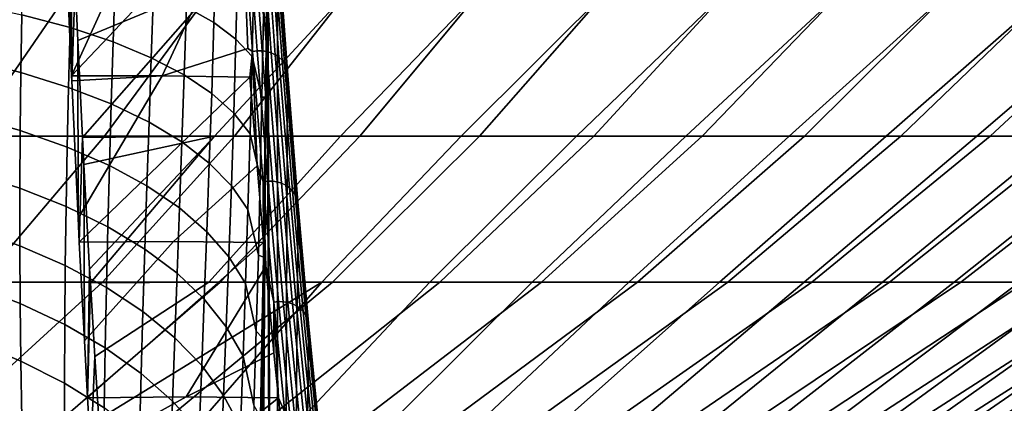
# Model space of a CAD drawing. Header units: metres. Extents: x -109 to 109, y -100 to 58.
# Tile 222 of 256: x 9.85 to 14.94, y -86.15 to -84.17. Entities that reach past the tile are written whole.
import ezdxf

# ---------------------------------------------------------------- set-up
doc = ezdxf.new("R2010")
doc.units = ezdxf.units.M
doc.layers.add('solid_21_062_100_XXX', color=7, linetype='CONTINUOUS')

msp = doc.modelspace()

# ---------------------------------------------------------------- linework, layer by layer
at = {"layer": 'solid_21_062_100_XXX'}
for points in [[(11.184763, -83.725746, -12.329351), (11.182526, -97.141953, -12.36777), (11.132689, -83.349373, -13.386336), (11.133984, -82.950752, -13.360291)], [(10.09042, -83.730667, -12.635556), (10.103581, -83.126266, -12.193801), (10.121449, -83.558571, -11.59343), (10.121036, -84.457474, -11.606867)], [(11.182526, -97.141953, -12.36777), (11.130466, -83.752258, -13.431258), (11.132689, -83.349373, -13.386336)], [(10.531759, -83.552925, -12.604815), (10.09042, -83.730667, -12.635556), (10.121036, -84.457474, -11.606867)], [(10.976357, -83.554092, -12.321357), (10.531759, -83.552925, -12.604815), (10.121036, -84.457474, -11.606867)], [(10.980591, -83.61528, -12.236219), (10.976357, -83.554092, -12.321357), (10.121036, -84.457474, -11.606867), (10.589511, -84.457413, -11.302924)], [(10.121036, -84.457474, -11.606867), (10.121449, -83.558571, -11.59343), (10.139601, -83.973328, -10.983549), (10.12218, -84.483345, -11.568411)], [(11.004002, -83.607491, -12.235033), (10.980591, -83.61528, -12.236219), (10.589511, -84.457413, -11.302924), (11.031028, -84.315453, -11.210705)], [(11.004002, -83.607491, -12.235033), (11.056241, -84.33049, -11.174505), (11.080666, -84.327309, -11.173644), (11.028433, -83.604401, -12.234027)], [(11.004002, -83.607491, -12.235033), (11.031028, -84.315453, -11.210705), (11.056241, -84.33049, -11.174505)], [(11.028433, -83.604401, -12.234027), (11.080666, -84.327309, -11.173644), (11.105273, -84.327515, -11.17499), (11.053041, -83.604599, -12.235382)], [(11.053041, -83.604599, -12.235382), (11.105273, -84.327515, -11.17499), (11.129401, -84.331108, -11.178507), (11.077161, -83.608086, -12.239062)], [(11.077161, -83.608086, -12.239062), (11.129401, -84.331108, -11.178507), (11.152397, -84.337982, -11.184099), (11.100142, -83.614746, -12.244967)], [(11.100142, -83.614746, -12.244967), (11.152397, -84.337982, -11.184099), (11.173641, -84.347961, -11.191617), (11.121363, -83.62442, -12.252938)], [(11.121363, -83.62442, -12.252938), (11.173641, -84.347961, -11.191617), (11.192558, -84.360779, -11.200856), (11.140251, -83.636833, -12.26276)], [(11.140251, -83.636833, -12.26276), (11.192558, -84.360779, -11.200856), (11.20864, -84.376076, -11.211569), (11.156299, -83.651657, -12.274168)], [(11.156299, -83.651657, -12.274168), (11.20864, -84.376076, -11.211569), (11.22145, -84.393448, -11.223464), (11.169069, -83.668495, -12.286853)], [(11.169069, -83.668495, -12.286853), (11.22145, -84.393448, -11.223464), (11.230643, -84.41243, -11.236221), (11.178221, -83.686882, -12.300473)], [(11.178221, -83.686882, -12.300473), (11.230643, -84.41243, -11.236221), (11.235972, -84.432495, -11.249496), (11.183505, -83.706329, -12.314661)], [(11.184763, -83.725746, -12.329351), (11.237278, -84.452599, -11.263227), (11.182526, -97.141953, -12.36777)], [(11.235972, -84.432495, -11.249496), (11.237278, -84.452599, -11.263227), (11.184763, -83.725746, -12.329351), (11.183505, -83.706329, -12.314661)], [(10.867092, -83.812531, -15.034733), (10.856688, -84.182358, -15.126644), (10.714718, -84.102684, -15.551962), (10.725375, -83.749718, -15.468175)], [(11.182526, -97.141953, -12.36777), (11.037268, -97.234558, -15.315604), (11.127295, -84.158638, -13.4954), (11.130466, -83.752258, -13.431258)], [(10.979409, -83.879417, -14.593357), (10.969697, -84.267235, -14.693721), (10.856688, -84.182358, -15.126644), (10.867092, -83.812531, -15.034733)], [(10.121987, -83.898323, -16.763554), (10.113539, -84.207733, -16.83667), (9.865345, -84.141289, -17.205395), (9.871738, -83.842766, -17.139967)], [(10.346548, -83.96035, -16.372244), (10.336549, -84.281906, -16.453608), (10.113539, -84.207733, -16.83667), (10.121987, -83.898323, -16.763554)], [(10.969697, -84.267235, -14.693721), (10.979409, -83.879417, -14.593357), (11.061829, -83.950081, -14.146015), (11.05324, -84.356941, -14.255118)], [(9.595437, -84.768936, 19.099323), (10.143079, -83.969498, 19.981939), (9.38322, -83.969498, 20.453848), (8.877023, -84.768936, 19.546888)], [(10.291334, -84.768936, 18.617493), (10.879253, -83.969498, 19.473875), (10.143079, -83.969498, 19.981939), (9.595437, -84.768936, 19.099323)], [(10.155169, -85.190674, -10.459987), (10.12218, -84.483345, -11.568411), (10.139601, -83.973328, -10.983549), (10.153506, -84.275299, -10.516324)], [(10.153506, -84.275299, -10.516324), (10.139601, -83.973328, -10.983549), (10.885044, -83.969498, -10.474805)], [(10.17797, -84.775154, -9.694382), (10.153506, -84.275299, -10.516324), (10.885044, -83.969498, -10.474805)], [(10.17797, -84.775154, -9.694382), (10.885044, -83.969498, -10.474805), (11.595607, -83.969498, -9.931496), (10.860377, -84.768936, -9.189786)], [(10.963079, -84.768936, 18.102526), (11.590026, -83.969498, 18.930841), (10.879253, -83.969498, 19.473875), (10.291334, -84.768936, 18.617493)], [(10.544418, -84.028572, -15.967778), (10.533382, -84.363487, -16.057913), (10.336549, -84.281906, -16.453608), (10.346548, -83.96035, -16.372244)], [(10.860377, -84.768936, -9.189786), (11.595607, -83.969498, -9.931496), (12.279094, -83.969498, -9.354497), (11.510492, -84.768936, -8.647768)], [(11.609097, -84.768936, 17.55563), (12.273736, -83.969498, 18.354105), (11.590026, -83.969498, 18.930841), (10.963079, -84.768936, 18.102526)], [(11.104743, -84.567764, -13.849574), (11.05324, -84.356941, -14.255118), (11.061829, -83.950081, -14.146015), (11.112143, -84.145775, -13.725674)], [(11.510492, -84.768936, -8.647768), (12.279094, -83.969498, -9.354497), (12.933908, -83.969498, -8.745153), (12.133595, -84.768936, -8.074902)], [(12.227871, -84.768936, 16.97809), (12.928787, -83.969498, 17.745016), (12.273736, -83.969498, 18.354105), (11.609097, -84.768936, 17.55563)], [(12.133595, -84.768936, -8.074902), (12.933908, -83.969498, -8.745153), (13.558524, -83.969498, -8.104889), (12.728225, -84.768936, -7.472532)], [(12.817949, -84.768936, 16.371264), (13.55365, -83.969498, 17.104992), (12.928787, -83.969498, 17.745016), (12.227871, -84.768936, 16.97809)], [(12.728225, -84.768936, -7.472532), (13.558524, -83.969498, -8.104889), (14.151481, -83.969498, -7.435198), (13.292983, -84.768936, -6.842071)], [(13.377947, -84.768936, 15.736569), (14.146865, -83.969498, 16.435532), (13.55365, -83.969498, 17.104992), (12.817949, -84.768936, 16.371264)], [(13.292983, -84.768936, -6.842071), (14.151481, -83.969498, -7.435198), (14.711393, -83.969498, -6.737645), (13.826547, -84.768936, -6.184999)], [(13.90655, -84.768936, 15.0755), (14.707047, -83.969498, 15.738195), (14.146865, -83.969498, 16.435532), (13.377947, -84.768936, 15.736569)], [(13.826547, -84.768936, -6.184999), (14.711393, -83.969498, -6.737645), (15.236956, -83.969498, -6.013858), (14.327662, -84.768936, -5.502859)], [(14.402518, -84.768936, 14.389607), (15.23289, -83.969498, 15.014612), (14.707047, -83.969498, 15.738195), (13.90655, -84.768936, 15.0755)], [(14.327662, -84.768936, -5.502859), (15.236956, -83.969498, -6.013858), (15.72694, -83.969498, -5.265529), (14.795156, -84.768936, -4.79725)], [(14.864687, -84.768936, 13.680501), (15.723164, -83.969498, 14.266472), (15.23289, -83.969498, 15.014612), (14.402518, -84.768936, 14.389607)], [(14.795156, -84.768936, -4.79725), (15.72694, -83.969498, -5.265529), (16.180202, -83.969498, -4.494402), (15.227927, -84.768936, -4.069829)], [(15.291973, -84.768936, 12.949843), (16.176723, -83.969498, 13.495521), (15.723164, -83.969498, 14.266472), (14.864687, -84.768936, 13.680501)], [(10.714718, -84.102684, -15.551962), (10.703164, -84.452118, -15.651352), (10.533382, -84.363487, -16.057913), (10.544418, -84.028572, -15.967778)], [(9.865345, -84.141289, -17.205395), (9.860177, -84.439896, -17.280472), (9.59106, -84.372574, -17.625189), (9.593075, -84.082886, -17.558142)], [(10.856688, -84.182358, -15.126644), (10.845137, -84.547386, -15.235732), (10.703164, -84.452118, -15.651352), (10.714718, -84.102684, -15.551962)], [(10.113539, -84.207733, -16.83667), (10.105774, -84.516418, -16.920456), (9.860177, -84.439896, -17.280472), (9.865345, -84.141289, -17.205395)], [(10.969697, -84.267235, -14.693721), (10.958668, -84.648888, -14.812906), (10.845137, -84.547386, -15.235732), (10.856688, -84.182358, -15.126644)], [(11.037268, -97.234558, -15.315604), (11.123158, -84.56781, -13.579127), (11.127295, -84.158638, -13.4954)], [(11.104743, -84.567764, -13.849574), (11.112143, -84.145775, -13.725674), (11.127295, -84.158638, -13.4954), (11.123158, -84.56781, -13.579127)], [(10.336549, -84.281906, -16.453608), (10.326756, -84.601799, -16.546743), (10.105774, -84.516418, -16.920456), (10.113539, -84.207733, -16.83667)], [(10.161363, -85.315468, -10.251923), (10.155169, -85.190674, -10.459987), (10.153506, -84.275299, -10.516324), (10.17797, -84.775154, -9.694382)], [(10.533382, -84.363487, -16.057913), (10.522141, -84.695663, -16.160997), (10.326756, -84.601799, -16.546743), (10.336549, -84.281906, -16.453608)], [(10.958668, -84.648888, -14.812906), (10.969697, -84.267235, -14.693721), (11.05324, -84.356941, -14.255118), (11.043252, -84.756149, -14.384757)], [(11.056241, -84.33049, -11.174505), (11.031028, -84.315453, -11.210705), (10.589511, -84.457413, -11.302924), (11.042482, -84.463547, -10.980455)], [(11.056241, -84.33049, -11.174505), (11.042482, -84.463547, -10.980455), (11.079028, -84.921577, -10.235278)], [(11.056241, -84.33049, -11.174505), (11.11007, -85.003662, -10.081745), (11.134487, -85.000389, -10.081033), (11.080666, -84.327309, -11.173644)], [(11.056241, -84.33049, -11.174505), (11.079028, -84.921577, -10.235278), (11.11007, -85.003662, -10.081745)], [(11.080666, -84.327309, -11.173644), (11.134487, -85.000389, -10.081033), (11.159096, -85.000603, -10.08237), (11.105273, -84.327515, -11.17499)], [(11.105273, -84.327515, -11.17499), (11.159096, -85.000603, -10.08237), (11.183231, -85.004295, -10.085718), (11.129401, -84.331108, -11.178507)], [(11.129401, -84.331108, -11.178507), (11.183231, -85.004295, -10.085718), (11.206244, -85.011375, -10.090988), (11.152397, -84.337982, -11.184099)], [(9.860177, -84.439896, -17.280472), (9.856484, -84.738403, -17.364756), (9.591068, -84.662857, -17.700665), (9.59106, -84.372574, -17.625189)], [(10.703164, -84.452118, -15.651352), (10.691055, -84.797592, -15.764937), (10.522141, -84.695663, -16.160997), (10.533382, -84.363487, -16.057913)], [(11.095999, -84.980377, -13.994812), (11.043252, -84.756149, -14.384757), (11.05324, -84.356941, -14.255118), (11.104743, -84.567764, -13.849574)], [(11.152397, -84.337982, -11.184099), (11.206244, -85.011375, -10.090988), (11.22751, -85.021637, -10.098039), (11.173641, -84.347961, -11.191617)], [(11.173641, -84.347961, -11.191617), (11.22751, -85.021637, -10.098039), (11.246457, -85.034821, -10.106678), (11.192558, -84.360779, -11.200856)], [(11.192558, -84.360779, -11.200856), (11.246457, -85.034821, -10.106678), (11.262574, -85.05056, -10.116673), (11.20864, -84.376076, -11.211569)], [(11.20864, -84.376076, -11.211569), (11.262574, -85.05056, -10.116673), (11.275424, -85.068436, -10.127755), (11.22145, -84.393448, -11.223464)], [(11.22145, -84.393448, -11.223464), (11.275424, -85.068436, -10.127755), (11.284661, -85.087959, -10.139624), (11.230643, -84.41243, -11.236221)], [(11.230643, -84.41243, -11.236221), (11.284661, -85.087959, -10.139624), (11.290036, -85.108612, -10.151959), (11.235972, -84.432495, -11.249496)], [(11.290036, -85.108612, -10.151959), (11.291389, -85.129326, -10.164747), (11.237278, -84.452599, -11.263227), (11.235972, -84.432495, -11.249496)], [(10.105774, -84.516418, -16.920456), (10.098983, -84.824188, -17.014294), (9.856484, -84.738403, -17.364756), (9.860177, -84.439896, -17.280472)], [(10.589511, -84.457413, -11.302924), (10.121036, -84.457474, -11.606867), (10.12218, -84.483345, -11.568411)], [(10.589511, -84.457413, -11.302924), (10.12218, -84.483345, -11.568411), (10.155169, -85.190674, -10.459987)], [(11.042482, -84.463547, -10.980455), (10.589511, -84.457413, -11.302924), (10.155169, -85.190674, -10.459987), (10.161363, -85.315468, -10.251923)], [(11.079028, -84.921577, -10.235278), (11.042482, -84.463547, -10.980455), (10.161363, -85.315468, -10.251923), (10.648602, -85.311684, -9.910508)], [(10.845137, -84.547386, -15.235732), (10.832748, -84.907135, -15.360327), (10.691055, -84.797592, -15.764937), (10.703164, -84.452118, -15.651352)], [(11.237278, -84.452599, -11.263227), (11.291389, -85.129326, -10.164747), (11.182526, -97.141953, -12.36777)], [(10.326756, -84.601799, -16.546743), (10.317482, -84.919815, -16.650835), (10.098983, -84.824188, -17.014294), (10.105774, -84.516418, -16.920456)], [(10.958668, -84.648888, -14.812906), (10.94659, -85.023796, -14.948969), (10.832748, -84.907135, -15.360327), (10.845137, -84.547386, -15.235732)], [(11.037268, -97.234558, -15.315604), (11.11804, -84.979156, -13.682779), (11.123158, -84.56781, -13.579127)], [(11.095999, -84.980377, -13.994812), (11.104743, -84.567764, -13.849574), (11.123158, -84.56781, -13.579127), (11.11804, -84.979156, -13.682779)], [(10.522141, -84.695663, -16.160997), (10.51101, -85.024857, -16.276003), (10.317482, -84.919815, -16.650835), (10.326756, -84.601799, -16.546743)], [(9.856484, -84.738403, -17.364756), (9.854458, -85.036697, -17.457903), (9.593242, -84.953598, -17.784369), (9.591068, -84.662857, -17.700665)], [(10.94659, -85.023796, -14.948969), (10.958668, -84.648888, -14.812906), (11.043252, -84.756149, -14.384757), (11.032072, -85.147057, -14.532696)], [(10.098983, -84.824188, -17.014294), (10.093392, -85.130905, -17.117676), (9.854458, -85.036697, -17.457903), (9.856484, -84.738403, -17.364756)], [(10.691055, -84.797592, -15.764937), (10.678704, -85.138863, -15.891463), (10.51101, -85.024857, -16.276003), (10.522141, -84.695663, -16.160997)], [(10.291334, -84.768936, 18.617493), (9.595437, -84.768936, 19.099323), (8.998945, -85.521469, 18.207527), (9.651764, -85.521469, 17.756058)], [(10.963079, -84.768936, 18.102526), (10.291334, -84.768936, 18.617493), (9.651764, -85.521469, 17.756058), (10.281974, -85.521469, 17.273531)], [(10.187962, -85.824669, -9.35824), (10.161363, -85.315468, -10.251923), (10.17797, -84.775154, -9.694382), (10.185167, -84.914619, -9.452568)], [(10.185167, -84.914619, -9.452568), (10.17797, -84.775154, -9.694382), (10.860377, -84.768936, -9.189786)], [(10.214699, -85.454102, -8.460382), (10.185167, -84.914619, -9.452568), (10.860377, -84.768936, -9.189786)], [(10.214699, -85.454102, -8.460382), (10.860377, -84.768936, -9.189786), (10.218824, -85.525246, -8.321779)], [(10.860377, -84.768936, -9.189786), (11.510492, -84.768936, -8.647768), (10.83109, -85.521469, -7.816595), (10.218824, -85.525246, -8.321779)], [(11.609097, -84.768936, 17.55563), (10.963079, -84.768936, 18.102526), (10.281974, -85.521469, 17.273531), (10.888099, -85.521469, 16.761078)], [(11.510492, -84.768936, -8.647768), (12.133595, -84.768936, -8.074902), (11.414214, -85.521469, -7.278113), (10.83109, -85.521469, -7.816595)], [(12.227871, -84.768936, 16.97809), (11.609097, -84.768936, 17.55563), (10.888099, -85.521469, 16.761078), (11.468719, -85.521469, 16.219898)], [(11.086043, -85.382996, -14.158956), (11.032072, -85.147057, -14.532696), (11.043252, -84.756149, -14.384757), (11.095999, -84.980377, -13.994812)], [(12.133595, -84.768936, -8.074902), (12.728225, -84.768936, -7.472532), (11.970602, -85.521469, -6.712049), (11.414214, -85.521469, -7.278113)], [(12.817949, -84.768936, 16.371264), (12.227871, -84.768936, 16.97809), (11.468719, -85.521469, 16.219898), (12.022474, -85.521469, 15.651258)], [(12.728225, -84.768936, -7.472532), (13.292983, -84.768936, -6.842071), (12.498948, -85.521469, -6.119726), (11.970602, -85.521469, -6.712049)], [(13.377947, -84.768936, 15.736569), (12.817949, -84.768936, 16.371264), (12.022474, -85.521469, 15.651258), (12.548067, -85.521469, 15.056491)], [(13.292983, -84.768936, -6.842071), (13.826547, -84.768936, -6.184999), (12.998017, -85.521469, -5.502534), (12.498948, -85.521469, -6.119726)], [(13.90655, -84.768936, 15.0755), (13.377947, -84.768936, 15.736569), (12.548067, -85.521469, 15.056491), (13.044267, -85.521469, 14.43699)], [(13.826547, -84.768936, -6.184999), (14.327662, -84.768936, -5.502859), (13.466639, -85.521469, -4.861917), (12.998017, -85.521469, -5.502534)], [(14.402518, -84.768936, 14.389607), (13.90655, -84.768936, 15.0755), (13.044267, -85.521469, 14.43699), (13.509912, -85.521469, 13.794206)], [(14.327662, -84.768936, -5.502859), (14.795156, -84.768936, -4.79725), (13.903715, -85.521469, -4.199376), (13.466639, -85.521469, -4.861917)], [(14.864687, -84.768936, 13.680501), (14.402518, -84.768936, 14.389607), (13.509912, -85.521469, 13.794206), (13.94391, -85.521469, 13.129644)], [(14.795156, -84.768936, -4.79725), (15.227927, -84.768936, -4.069829), (14.308223, -85.521469, -3.516464), (13.903715, -85.521469, -4.199376)], [(15.291973, -84.768936, 12.949843), (14.864687, -84.768936, 13.680501), (13.94391, -85.521469, 13.129644), (14.345245, -85.521469, 12.444863)], [(15.227927, -84.768936, -4.069829), (15.624963, -84.768936, -3.322302), (14.679214, -85.521469, -2.814779), (14.308223, -85.521469, -3.516464)], [(15.683372, -84.768936, 12.199349), (15.291973, -84.768936, 12.949843), (14.345245, -85.521469, 12.444863), (14.712977, -85.521469, 11.741465)], [(15.624963, -84.768936, -3.322302), (15.985332, -84.768936, -2.556425), (15.015821, -85.521469, -2.095966), (14.679214, -85.521469, -2.814779)], [(16.037966, -84.768936, 11.430782), (15.683372, -84.768936, 12.199349), (14.712977, -85.521469, 11.741465), (15.046246, -85.521469, 11.021098)], [(10.317482, -84.919815, -16.650835), (10.30898, -85.235809, -16.765203), (10.093392, -85.130905, -17.117676), (10.098983, -84.824188, -17.014294)], [(10.832748, -84.907135, -15.360327), (10.819818, -85.261307, -15.498931), (10.678704, -85.138863, -15.891463), (10.691055, -84.797592, -15.764937)], [(10.204403, -86.118378, -8.805844), (10.187962, -85.824669, -9.35824), (10.185167, -84.914619, -9.452568), (10.214699, -85.454102, -8.460382)], [(10.51101, -85.024857, -16.276003), (10.50026, -85.350937, -16.402056), (10.30898, -85.235809, -16.765203), (10.317482, -84.919815, -16.650835)], [(11.079028, -84.921577, -10.235278), (10.648602, -85.311684, -9.910508), (11.112941, -85.317047, -9.546187)], [(10.94659, -85.023796, -14.948969), (10.933724, -85.391655, -15.100154), (10.819818, -85.261307, -15.498931), (10.832748, -84.907135, -15.360327)], [(11.11007, -85.003662, -10.081745), (11.079028, -84.921577, -10.235278), (11.112941, -85.317047, -9.546187)], [(9.854458, -85.036697, -17.457903), (9.854223, -85.334618, -17.559658), (9.597653, -85.244644, -17.876171), (9.593242, -84.953598, -17.784369)], [(11.037268, -97.234558, -15.315604), (11.111924, -85.391945, -13.806681), (11.11804, -84.979156, -13.682779)], [(11.086043, -85.382996, -14.158956), (11.095999, -84.980377, -13.994812), (11.11804, -84.979156, -13.682779), (11.111924, -85.391945, -13.806681)], [(10.093392, -85.130905, -17.117676), (10.089169, -85.436447, -17.230211), (9.854223, -85.334618, -17.559658), (9.854458, -85.036697, -17.457903)], [(10.678704, -85.138863, -15.891463), (10.666382, -85.475777, -16.02985), (10.50026, -85.350937, -16.402056), (10.51101, -85.024857, -16.276003)], [(10.933724, -85.391655, -15.100154), (10.94659, -85.023796, -14.948969), (11.032072, -85.147057, -14.532696), (11.019913, -85.52932, -14.696908)], [(11.11007, -85.003662, -10.081745), (11.165374, -85.625565, -8.959086), (11.189783, -85.622208, -8.958528), (11.134487, -85.000389, -10.081033)], [(11.11007, -85.003662, -10.081745), (11.112941, -85.317047, -9.546187), (11.124029, -85.439613, -9.322867)], [(11.11007, -85.003662, -10.081745), (11.124029, -85.439613, -9.322867), (11.165374, -85.625565, -8.959086)], [(11.134487, -85.000389, -10.081033), (11.189783, -85.622208, -8.958528), (11.214392, -85.622421, -8.959854), (11.159096, -85.000603, -10.08237)], [(11.159096, -85.000603, -10.08237), (11.214392, -85.622421, -8.959854), (11.238537, -85.626213, -8.96303), (11.183231, -85.004295, -10.085718)], [(11.183231, -85.004295, -10.085718), (11.238537, -85.626213, -8.96303), (11.261564, -85.633476, -8.96797), (11.206244, -85.011375, -10.090988)], [(11.206244, -85.011375, -10.090988), (11.261564, -85.633476, -8.96797), (11.282855, -85.644005, -8.97454), (11.22751, -85.021637, -10.098039)], [(11.22751, -85.021637, -10.098039), (11.282855, -85.644005, -8.97454), (11.301833, -85.657532, -8.982562), (11.246457, -85.034821, -10.106678)], [(11.246457, -85.034821, -10.106678), (11.301833, -85.657532, -8.982562), (11.317986, -85.673683, -8.991821), (11.262574, -85.05056, -10.116673)], [(11.262574, -85.05056, -10.116673), (11.317986, -85.673683, -8.991821), (11.330876, -85.692017, -9.002068), (11.275424, -85.068436, -10.127755)], [(11.275424, -85.068436, -10.127755), (11.330876, -85.692017, -9.002068), (11.340159, -85.712051, -9.013022), (11.284661, -85.087959, -10.139624)], [(11.284661, -85.087959, -10.139624), (11.340159, -85.712051, -9.013022), (11.345582, -85.733231, -9.024392), (11.290036, -85.108612, -10.151959)], [(10.30898, -85.235809, -16.765203), (10.301444, -85.549683, -16.889299), (10.089169, -85.436447, -17.230211), (10.093392, -85.130905, -17.117676)], [(10.819818, -85.261307, -15.498931), (10.806604, -85.609772, -15.650243), (10.666382, -85.475777, -16.02985), (10.678704, -85.138863, -15.891463)], [(11.075025, -85.77533, -14.339803), (11.019913, -85.52932, -14.696908), (11.032072, -85.147057, -14.532696), (11.086043, -85.382996, -14.158956)], [(11.291389, -85.129326, -10.164747), (11.34698, -85.754486, -9.036256), (11.182526, -97.141953, -12.36777)], [(11.345582, -85.733231, -9.024392), (11.34698, -85.754486, -9.036256), (11.291389, -85.129326, -10.164747), (11.290036, -85.108612, -10.151959)], [(9.854223, -85.334618, -17.559658), (9.855853, -85.632042, -17.669849), (9.604328, -85.535851, -17.976009), (9.597653, -85.244644, -17.876171)], [(10.50026, -85.350937, -16.402056), (10.490104, -85.673813, -16.538439), (10.301444, -85.549683, -16.889299), (10.30898, -85.235809, -16.765203)], [(10.933724, -85.391655, -15.100154), (10.920303, -85.752335, -15.264926), (10.806604, -85.609772, -15.650243), (10.819818, -85.261307, -15.498931)], [(10.089169, -85.436447, -17.230211), (10.086426, -85.7407, -17.351603), (9.855853, -85.632042, -17.669849), (9.854223, -85.334618, -17.559658)], [(10.648602, -85.311684, -9.910508), (10.161363, -85.315468, -10.251923), (10.187962, -85.824669, -9.35824)], [(11.112941, -85.317047, -9.546187), (10.648602, -85.311684, -9.910508), (10.187962, -85.824669, -9.35824), (10.204403, -86.118378, -8.805844)], [(11.124029, -85.439613, -9.322867), (11.112941, -85.317047, -9.546187), (10.204403, -86.118378, -8.805844), (10.712819, -86.113884, -8.408672)], [(10.666382, -85.475777, -16.02985), (10.654307, -85.808289, -16.179193), (10.490104, -85.673813, -16.538439), (10.50026, -85.350937, -16.402056)], [(10.920303, -85.752335, -15.264926), (10.933724, -85.391655, -15.100154), (11.019913, -85.52932, -14.696908), (11.006972, -85.902817, -14.875615)], [(11.037268, -97.234558, -15.315604), (11.104795, -85.805481, -13.951156), (11.111924, -85.391945, -13.806681)], [(11.075025, -85.77533, -14.339803), (11.086043, -85.382996, -14.158956), (11.111924, -85.391945, -13.806681), (11.104795, -85.805481, -13.951156)], [(10.301444, -85.549683, -16.889299), (10.295021, -85.861336, -17.022688), (10.086426, -85.7407, -17.351603), (10.089169, -85.436447, -17.230211)], [(10.204403, -86.118378, -8.805844), (10.214699, -85.454102, -8.460382), (10.218824, -85.525246, -8.321779)], [(11.16631, -85.886078, -8.465431), (11.124029, -85.439613, -9.322867), (10.712819, -86.113884, -8.408672)], [(11.165374, -85.625565, -8.959086), (11.124029, -85.439613, -9.322867), (11.16631, -85.886078, -8.465431)], [(10.806604, -85.609772, -15.650243), (10.793323, -85.952507, -15.813165), (10.654307, -85.808289, -16.179193), (10.666382, -85.475777, -16.02985)], [(10.281974, -85.521469, 17.273531), (9.651764, -85.521469, 17.756058), (8.92268, -86.225609, 16.919373), (9.510617, -86.225609, 16.475203)], [(10.888099, -85.521469, 16.761078), (10.281974, -85.521469, 17.273531), (9.510617, -86.225609, 16.475203), (10.07648, -86.225609, 16.003229)], [(9.855853, -85.632042, -17.669849), (9.859372, -85.92881, -17.78837), (9.613243, -85.827042, -18.08387), (9.604328, -85.535851, -17.976009)], [(11.468719, -85.521469, 16.219898), (10.888099, -85.521469, 16.761078), (10.07648, -86.225609, 16.003229), (10.618954, -86.225609, 15.50455)], [(10.204403, -86.118378, -8.805844), (10.218824, -85.525246, -8.321779), (10.241845, -85.904808, -7.548364), (10.2203, -86.38765, -8.271793)], [(10.241845, -85.904808, -7.548364), (10.218824, -85.525246, -8.321779), (10.83109, -85.521469, -7.816595)], [(10.241845, -85.904808, -7.548364), (10.83109, -85.521469, -7.816595), (11.414214, -85.521469, -7.278113), (10.263063, -86.228577, -6.835501)], [(11.414214, -85.521469, -7.278113), (10.8008, -86.225609, -6.331306), (10.267006, -86.286072, -6.703073), (10.263063, -86.228577, -6.835501)], [(10.490104, -85.673813, -16.538439), (10.480709, -85.993423, -16.68457), (10.295021, -85.861336, -17.022688), (10.301444, -85.549683, -16.889299)], [(12.022474, -85.521469, 15.651258), (11.468719, -85.521469, 16.219898), (10.618954, -86.225609, 15.50455), (11.136779, -86.225609, 14.980321)], [(11.414214, -85.521469, -7.278113), (11.970602, -85.521469, -6.712049), (11.309823, -86.225609, -5.798526), (10.8008, -86.225609, -6.331306)], [(11.063093, -86.157333, -14.535419), (11.006972, -85.902817, -14.875615), (11.019913, -85.52932, -14.696908), (11.075025, -85.77533, -14.339803)], [(12.548067, -85.521469, 15.056491), (12.022474, -85.521469, 15.651258), (11.136779, -86.225609, 14.980321), (11.628755, -86.225609, 14.431761)], [(11.970602, -85.521469, -6.712049), (12.498948, -85.521469, -6.119726), (11.792595, -86.225609, -5.241848), (11.309823, -86.225609, -5.798526)], [(13.044267, -85.521469, 14.43699), (12.548067, -85.521469, 15.056491), (11.628755, -86.225609, 14.431761), (12.093738, -86.225609, 13.860141)], [(12.498948, -85.521469, -6.119726), (12.998017, -85.521469, -5.502534), (12.247993, -86.225609, -4.662564), (11.792595, -86.225609, -5.241848)], [(13.509912, -85.521469, 13.794206), (13.044267, -85.521469, 14.43699), (12.093738, -86.225609, 13.860141), (12.53065, -86.225609, 13.266789)], [(12.998017, -85.521469, -5.502534), (13.466639, -85.521469, -4.861917), (12.674963, -86.225609, -4.062017), (12.247993, -86.225609, -4.662564)], [(13.94391, -85.521469, 13.129644), (13.509912, -85.521469, 13.794206), (12.53065, -86.225609, 13.266789), (12.938477, -86.225609, 12.653083)], [(13.466639, -85.521469, -4.861917), (13.903715, -85.521469, -4.199376), (13.072512, -86.225609, -3.441604), (12.674963, -86.225609, -4.062017)], [(14.345245, -85.521469, 12.444863), (13.94391, -85.521469, 13.129644), (12.938477, -86.225609, 12.653083), (13.316272, -86.225609, 12.020446)], [(13.903715, -85.521469, -4.199376), (14.308223, -85.521469, -3.516464), (13.439718, -86.225609, -2.802763), (13.072512, -86.225609, -3.441604)], [(14.712977, -85.521469, 11.741465), (14.345245, -85.521469, 12.444863), (13.316272, -86.225609, 12.020446), (13.663157, -86.225609, 11.370347)], [(14.308223, -85.521469, -3.516464), (14.679214, -85.521469, -2.814779), (13.775728, -86.225609, -2.146976), (13.439718, -86.225609, -2.802763)], [(15.046246, -85.521469, 11.021098), (14.712977, -85.521469, 11.741465), (13.663157, -86.225609, 11.370347), (13.978329, -86.225609, 10.704295)], [(14.679214, -85.521469, -2.814779), (15.015821, -85.521469, -2.095966), (14.079763, -86.225609, -1.475768), (13.775728, -86.225609, -2.146976)], [(15.344269, -85.521469, 10.28545), (15.046246, -85.521469, 11.021098), (13.978329, -86.225609, 10.704295), (14.261055, -86.225609, 10.023836)], [(15.015821, -85.521469, -2.095966), (15.317252, -85.521469, -1.361708), (14.351117, -86.225609, -0.790694), (14.079763, -86.225609, -1.475768)], [(15.606348, -85.521469, 9.536243), (15.344269, -85.521469, 10.28545), (14.261055, -86.225609, 10.023836), (14.510679, -86.225609, 9.330549)], [(15.317252, -85.521469, -1.361708), (15.582805, -85.521469, -0.613726), (14.589161, -86.225609, -0.093347), (14.351117, -86.225609, -0.790694)], [(15.831871, -85.521469, 8.775234), (15.606348, -85.521469, 9.536243), (14.510679, -86.225609, 9.330549), (14.726622, -86.225609, 8.626044)], [(15.582805, -85.521469, -0.613726), (15.811855, -85.521469, 0.14623), (14.79334, -86.225609, 0.614657), (14.589161, -86.225609, -0.093347)], [(16.020308, -85.521469, 8.004204), (15.831871, -85.521469, 8.775234), (14.726622, -86.225609, 8.626044), (14.908382, -86.225609, 7.911956)], [(15.811855, -85.521469, 0.14623), (16.003868, -85.521469, 0.916377), (14.963182, -86.225609, 1.331673), (14.79334, -86.225609, 0.614657)], [(16.171219, -85.521469, 7.224959), (16.020308, -85.521469, 8.004204), (14.908382, -86.225609, 7.911956), (15.055538, -86.225609, 7.189943)], [(10.086426, -85.7407, -17.351603), (10.085229, -86.043533, -17.48164), (9.859372, -85.92881, -17.78837), (9.855853, -85.632042, -17.669849)], [(10.920303, -85.752335, -15.264926), (10.906532, -86.105835, -15.44198), (10.793323, -85.952507, -15.813165), (10.806604, -85.609772, -15.650243)], [(11.165374, -85.625565, -8.959086), (11.222034, -86.19487, -7.808928), (11.246435, -86.191429, -7.808526), (11.189783, -85.622208, -8.958528)], [(11.165374, -85.625565, -8.959086), (11.16631, -85.886078, -8.465431), (11.189734, -86.118484, -7.988194)], [(11.165374, -85.625565, -8.959086), (11.189734, -86.118484, -7.988194), (11.222034, -86.19487, -7.808928)], [(11.189783, -85.622208, -8.958528), (11.246435, -86.191429, -7.808526), (11.271045, -86.191658, -7.809842), (11.214392, -85.622421, -8.959854)], [(11.214392, -85.622421, -8.959854), (11.271045, -86.191658, -7.809842), (11.295197, -86.195534, -7.812841), (11.238537, -85.626213, -8.96303)], [(11.238537, -85.626213, -8.96303), (11.295197, -86.195534, -7.812841), (11.318243, -86.202957, -7.817441), (11.261564, -85.633476, -8.96797)], [(11.261564, -85.633476, -8.96797), (11.318243, -86.202957, -7.817441), (11.339558, -86.213737, -7.823519), (11.282855, -85.644005, -8.97454)], [(11.282855, -85.644005, -8.97454), (11.339558, -86.213737, -7.823519), (11.358566, -86.227577, -7.830911), (11.301833, -85.657532, -8.982562)], [(11.301833, -85.657532, -8.982562), (11.358566, -86.227577, -7.830911), (11.374756, -86.244095, -7.839416), (11.317986, -85.673683, -8.991821)], [(10.654307, -85.808289, -16.179193), (10.642663, -86.136375, -16.338757), (10.480709, -85.993423, -16.68457), (10.490104, -85.673813, -16.538439)], [(11.317986, -85.673683, -8.991821), (11.374756, -86.244095, -7.839416), (11.38769, -86.262856, -7.848805), (11.330876, -85.692017, -9.002068)], [(11.330876, -85.692017, -9.002068), (11.38769, -86.262856, -7.848805), (11.397018, -86.283348, -7.858825), (11.340159, -85.712051, -9.013022)], [(10.295021, -85.861336, -17.022688), (10.289808, -86.1707, -17.165045), (10.085229, -86.043533, -17.48164), (10.086426, -85.7407, -17.351603)], [(10.906532, -86.105835, -15.44198), (10.920303, -85.752335, -15.264926), (11.006972, -85.902817, -14.875615), (10.99343, -86.267586, -15.067295)], [(11.403936, -86.326797, -7.880075), (11.371697, -97.013657, -8.528762), (11.182526, -97.141953, -12.36777), (11.34698, -85.754486, -9.036256)], [(11.340159, -85.712051, -9.013022), (11.397018, -86.283348, -7.858825), (11.40249, -86.305023, -7.869205), (11.345582, -85.733231, -9.024392)], [(11.40249, -86.305023, -7.869205), (11.403936, -86.326797, -7.880075), (11.34698, -85.754486, -9.036256), (11.345582, -85.733231, -9.024392)], [(10.793323, -85.952507, -15.813165), (10.780162, -86.289543, -15.986783), (10.642663, -86.136375, -16.338757), (10.654307, -85.808289, -16.179193)], [(11.037268, -97.234558, -15.315604), (11.096634, -86.219101, -14.116561), (11.104795, -85.805481, -13.951156)], [(11.063093, -86.157333, -14.535419), (11.075025, -85.77533, -14.339803), (11.104795, -85.805481, -13.951156), (11.096634, -86.219101, -14.116561)], [(9.859372, -85.92881, -17.78837), (9.86476, -86.22477, -17.915176), (9.624333, -86.118034, -18.199789), (9.613243, -85.827042, -18.08387)], [(10.480709, -85.993423, -16.68457), (10.472199, -86.309746, -16.839996), (10.289808, -86.1707, -17.165045), (10.295021, -85.861336, -17.022688)], [(10.2203, -86.38765, -8.271793), (10.241845, -85.904808, -7.548364), (10.263063, -86.228577, -6.835501), (10.250655, -86.863373, -7.251959)], [(11.16631, -85.886078, -8.465431), (10.712819, -86.113884, -8.408672), (11.189734, -86.118484, -7.988194)], [(11.050388, -86.529121, -14.744158), (10.99343, -86.267586, -15.067295), (11.006972, -85.902817, -14.875615), (11.063093, -86.157333, -14.535419)], [(10.085229, -86.043533, -17.48164), (10.085596, -86.344833, -17.620188), (9.86476, -86.22477, -17.915176), (9.859372, -85.92881, -17.78837)], [(10.906532, -86.105835, -15.44198), (10.892592, -86.452248, -15.630221), (10.780162, -86.289543, -15.986783), (10.793323, -85.952507, -15.813165)], [(10.642663, -86.136375, -16.338757), (10.63159, -86.460045, -16.50794), (10.472199, -86.309746, -16.839996), (10.480709, -85.993423, -16.68457)], [(10.289808, -86.1707, -17.165045), (10.285857, -86.477684, -17.316133), (10.085596, -86.344833, -17.620188), (10.085229, -86.043533, -17.48164)], [(10.712819, -86.113884, -8.408672), (10.204403, -86.118378, -8.805844), (10.2203, -86.38765, -8.271793)], [(11.189734, -86.118484, -7.988194), (10.712819, -86.113884, -8.408672), (10.2203, -86.38765, -8.271793), (10.250655, -86.863373, -7.251959)], [(10.892592, -86.452248, -15.630221), (10.906532, -86.105835, -15.44198), (10.99343, -86.267586, -15.067295), (10.979454, -86.623772, -15.270658)], [(9.86476, -86.22477, -17.915176), (9.87197, -86.51973, -18.050259), (9.637509, -86.408607, -18.323826), (9.624333, -86.118034, -18.199789)], [(11.206305, -86.274551, -7.653918), (11.189734, -86.118484, -7.988194), (10.250655, -86.863373, -7.251959), (10.776423, -86.862297, -6.774191)], [(10.780162, -86.289543, -15.986783), (10.76727, -86.620941, -16.170359), (10.63159, -86.460045, -16.50794), (10.642663, -86.136375, -16.338757)], [(11.222034, -86.19487, -7.808928), (11.189734, -86.118484, -7.988194), (11.206305, -86.274551, -7.653918)]]:
    msp.add_3dface(points, dxfattribs=at)

doc.saveas('drawing.dxf')
